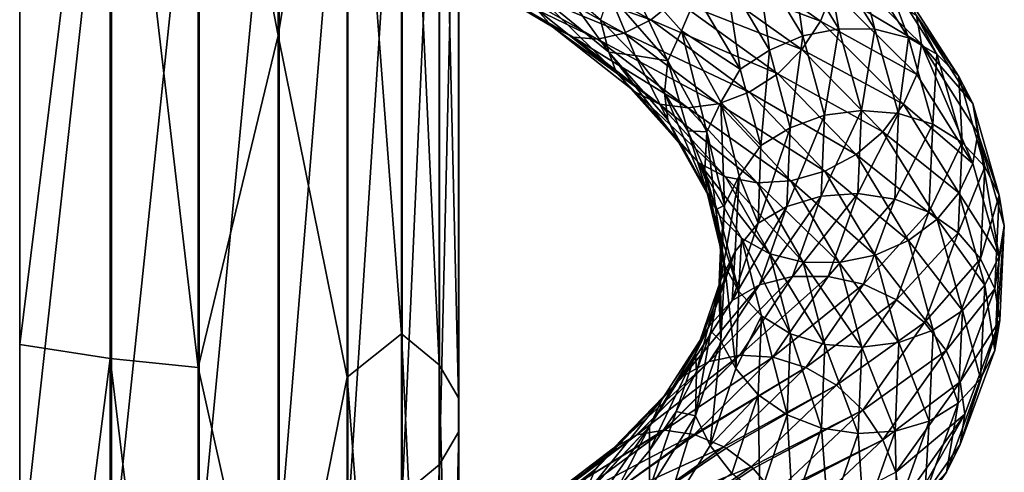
# Model space of a CAD drawing. Header units: metres. Extents: x -109 to 109, y -452 to 89.
# Tile 208 of 256: x 0 to 19, y -277 to -268. Entities that reach past the tile are written whole.
import ezdxf

# ---------------------------------------------------------------- set-up
doc = ezdxf.new("R2010")
doc.units = ezdxf.units.M
doc.layers.add('solid_K244270000C71_000_01', color=7, linetype='CONTINUOUS')

msp = doc.modelspace()

# ---------------------------------------------------------------- linework, layer by layer
at = {"layer": 'solid_K244270000C71_000_01'}
for points in [[(4.980319, -254.753662, 851.687012), (4.980319, -268.43576, 847.078918), (3.437735, -260.423126, 848.982727)], [(6.304805, -260.355286, 851.187317), (4.980319, -268.43576, 847.078918), (4.980319, -254.753662, 851.687012)], [(7.353192, -259.164825, 853.080139), (7.353192, -274.184418, 847.633423), (6.304805, -260.355286, 851.187317)], [(8.079568, -274.779114, 849.144409), (7.353192, -274.184418, 847.633423), (7.353192, -259.164825, 853.080139)], [(8.079568, -259.635193, 854.634338), (8.079568, -274.779114, 849.144409), (7.353192, -259.164825, 853.080139)], [(8.452125, -275.416199, 850.763), (8.079568, -274.779114, 849.144409), (8.079568, -259.635193, 854.634338)], [(8.452125, -260.139099, 856.299255), (8.452125, -275.416199, 850.763), (8.079568, -259.635193, 854.634338)], [(0, -274.390656, 842.960449), (0, -260.007507, 848.355286), (1.744606, -260.300812, 848.448914)], [(8.454546, -276.067688, 852.418335), (8.452125, -275.416199, 850.763), (8.452125, -260.139099, 856.299255)], [(8.454546, -260.654388, 858.001831), (8.454546, -276.067688, 852.418335), (8.452125, -260.139099, 856.299255)], [(0, -274.390656, 842.960449), (1.744606, -260.300812, 848.448914), (1.744606, -274.661438, 843.042542)], [(3.437735, -274.830933, 843.562805), (1.744606, -274.661438, 843.042542), (1.744606, -260.300812, 848.448914)], [(3.437735, -260.423126, 848.982727), (3.437735, -274.830933, 843.562805), (1.744606, -260.300812, 848.448914)], [(4.980319, -268.43576, 847.078918), (3.437735, -274.830933, 843.562805), (3.437735, -260.423126, 848.982727)], [(6.304805, -260.355286, 851.187317), (6.304805, -275.022705, 845.731018), (4.980319, -268.43576, 847.078918)], [(7.353192, -274.184418, 847.633423), (6.304805, -275.022705, 845.731018), (6.304805, -260.355286, 851.187317)], [(8.086726, -276.705109, 854.037842), (8.454546, -276.067688, 852.418335), (8.454546, -260.654388, 858.001831)], [(8.086726, -261.158569, 859.667664), (8.086726, -276.705109, 854.037842), (8.454546, -260.654388, 858.001831)], [(7.364774, -277.300568, 855.55072), (8.086726, -276.705109, 854.037842), (8.086726, -261.158569, 859.667664)], [(7.364774, -261.629517, 861.223755), (7.364774, -277.300568, 855.55072), (8.086726, -261.158569, 859.667664)], [(6.320303, -277.827911, 856.890564), (7.364774, -277.300568, 855.55072), (7.364774, -261.629517, 861.223755)], [(6.320303, -262.046631, 862.601929), (6.320303, -277.827911, 856.890564), (7.364774, -261.629517, 861.223755)], [(4.999055, -278.264099, 857.99884), (6.320303, -277.827911, 856.890564), (6.320303, -262.046631, 862.601929)], [(4.999055, -262.391663, 863.741882), (4.999055, -278.264099, 857.99884), (6.320303, -262.046631, 862.601929)], [(3.458888, -278.590027, 858.826965), (4.999055, -278.264099, 857.99884), (4.999055, -262.391663, 863.741882)], [(3.458888, -262.649445, 864.593689), (3.458888, -278.590027, 858.826965), (4.999055, -262.391663, 863.741882)], [(1.767249, -278.791412, 859.338623), (3.458888, -278.590027, 858.826965), (3.458888, -262.649445, 864.593689)], [(1.767249, -262.808716, 865.119995), (1.767249, -278.791412, 859.338623), (3.458888, -262.649445, 864.593689)], [(0, -278.859467, 859.511475), (1.767249, -278.791412, 859.338623), (1.767249, -262.808716, 865.119995)], [(0, -262.862549, 865.297791), (0, -278.859467, 859.511475), (1.767249, -262.808716, 865.119995)], [(13.34011, -266.693054, 846.458679), (15.421692, -268.15976, 848.623352), (13.029827, -267.255829, 846.560303)], [(15.65186, -267.574646, 848.688293), (15.421692, -268.15976, 848.623352), (13.34011, -266.693054, 846.458679)], [(14.846395, -266.788574, 853.287903), (15.776601, -268.305328, 855.618347), (15.498965, -266.757385, 852.989441)], [(15.498965, -266.757385, 852.989441), (16.470057, -268.31723, 855.431091), (16.104509, -266.878937, 852.654846)], [(15.776601, -268.305328, 855.618347), (16.470057, -268.31723, 855.431091), (15.498965, -266.757385, 852.989441)], [(9.876857, -266.884735, 845.521973), (12.152822, -268.132263, 847.129578), (9.461322, -267.170685, 846.032837)], [(12.626884, -267.747986, 846.786255), (12.152822, -268.132263, 847.129578), (9.876857, -266.884735, 845.521973)], [(14.194062, -266.965729, 853.530518), (13.589226, -267.281891, 853.697327), (14.440662, -268.720917, 855.809937)], [(14.194062, -266.965729, 853.530518), (15.083395, -268.441254, 855.748535), (14.846395, -266.788574, 853.287903)], [(14.194062, -266.965729, 853.530518), (14.440662, -268.720917, 855.809937), (15.083395, -268.441254, 855.748535)], [(15.083395, -268.441254, 855.748535), (15.776601, -268.305328, 855.618347), (14.846395, -266.788574, 853.287903)], [(16.104509, -266.878937, 852.654846), (17.113543, -268.480957, 855.198303), (16.619673, -267.153412, 852.304077)], [(16.470057, -268.31723, 855.431091), (17.113543, -268.480957, 855.198303), (16.104509, -266.878937, 852.654846)], [(8.34762, -267.136017, 847.756775), (10.263775, -268.271027, 849.082825), (9.944355, -267.920074, 849.539673)], [(10.655444, -268.466064, 848.567688), (10.263775, -268.271027, 849.082825), (8.34762, -267.136017, 847.756775)], [(8.659906, -267.305481, 847.184204), (10.655444, -268.466064, 848.567688), (8.34762, -267.136017, 847.756775)], [(11.354259, -267.628418, 852.017639), (12.484657, -268.924225, 853.760681), (11.592105, -267.040924, 852.090454)], [(11.592105, -267.040924, 852.090454), (12.743426, -268.34613, 853.877014), (13.033411, -267.669067, 853.693604)], [(12.484657, -268.924225, 853.760681), (12.743426, -268.34613, 853.877014), (11.592105, -267.040924, 852.090454)], [(15.732078, -266.997894, 848.857117), (17.363565, -268.607056, 851.383789), (15.65186, -267.574646, 848.688293)], [(17.272408, -268.049622, 851.644409), (17.363565, -268.607056, 851.383789), (15.732078, -266.997894, 848.857117)], [(16.619673, -267.153412, 852.304077), (17.660982, -268.794067, 854.932556), (17.016848, -267.554535, 851.959534)], [(17.113543, -268.480957, 855.198303), (17.660982, -268.794067, 854.932556), (16.619673, -267.153412, 852.304077)], [(11.13006, -268.505859, 848.053345), (10.655444, -268.466064, 848.567688), (8.659906, -267.305481, 847.184204)], [(9.045637, -267.316589, 846.599792), (11.13006, -268.505859, 848.053345), (8.659906, -267.305481, 847.184204)], [(9.461322, -267.170685, 846.032837), (11.641534, -268.389709, 847.562866), (9.045637, -267.316589, 846.599792)], [(11.641534, -268.389709, 847.562866), (11.13006, -268.505859, 848.053345), (9.045637, -267.316589, 846.599792)], [(12.152822, -268.132263, 847.129578), (11.641534, -268.389709, 847.562866), (9.461322, -267.170685, 846.032837)], [(13.029827, -267.255829, 846.560303), (15.062993, -268.706787, 848.665771), (12.626884, -267.747986, 846.786255)], [(15.421692, -268.15976, 848.623352), (15.062993, -268.706787, 848.665771), (13.029827, -267.255829, 846.560303)], [(13.033411, -267.669067, 853.693604), (13.873863, -269.085785, 855.724121), (13.589226, -267.281891, 853.697327)], [(13.873863, -269.085785, 855.724121), (14.440662, -268.720917, 855.809937), (13.589226, -267.281891, 853.697327)], [(10.415986, -267.468567, 850.891174), (9.86146, -267.543396, 850.029236), (11.345067, -268.756012, 851.556335)], [(9.86146, -267.543396, 850.029236), (9.944355, -267.920074, 849.539673), (11.494259, -269.154541, 851.096436)], [(11.345067, -268.756012, 851.556335), (9.86146, -267.543396, 850.029236), (11.494259, -269.154541, 851.096436)], [(11.186573, -268.13205, 851.738525), (10.415986, -267.468567, 850.891174), (11.345067, -268.756012, 851.556335)], [(11.354259, -267.628418, 852.017639), (11.186573, -268.13205, 851.738525), (11.855086, -268.823669, 852.648193)], [(11.354259, -267.628418, 852.017639), (11.855086, -268.823669, 852.648193), (12.484657, -268.924225, 853.760681)], [(12.743426, -268.34613, 853.877014), (13.873863, -269.085785, 855.724121), (13.033411, -267.669067, 853.693604)], [(15.65186, -267.574646, 848.688293), (17.274166, -269.185333, 851.194214), (15.421692, -268.15976, 848.623352)], [(17.363565, -268.607056, 851.383789), (17.274166, -269.185333, 851.194214), (15.65186, -267.574646, 848.688293)], [(17.016848, -267.554535, 851.959534), (18.083044, -269.228027, 854.651672), (17.272408, -268.049622, 851.644409)], [(17.660982, -268.794067, 854.932556), (18.083044, -269.228027, 854.651672), (17.016848, -267.554535, 851.959534)], [(10.263775, -268.271027, 849.082825), (11.494259, -269.154541, 851.096436), (9.944355, -267.920074, 849.539673)], [(12.626884, -267.747986, 846.786255), (14.597174, -269.175293, 848.816833), (12.152822, -268.132263, 847.129578)], [(15.062993, -268.706787, 848.665771), (14.597174, -269.175293, 848.816833), (12.626884, -267.747986, 846.786255)], [(17.272408, -268.049622, 851.644409), (18.354614, -269.748077, 854.375183), (17.363565, -268.607056, 851.383789)], [(18.083044, -269.228027, 854.651672), (18.354614, -269.748077, 854.375183), (17.272408, -268.049622, 851.644409)], [(10.263775, -268.271027, 849.082825), (11.859839, -269.530701, 850.692139), (11.494259, -269.154541, 851.096436)], [(12.318113, -269.757172, 850.246338), (11.859839, -269.530701, 850.692139), (10.263775, -268.271027, 849.082825)], [(10.655444, -268.466064, 848.567688), (12.318113, -269.757172, 850.246338), (10.263775, -268.271027, 849.082825)], [(11.855086, -268.823669, 852.648193), (11.186573, -268.13205, 851.738525), (11.345067, -268.756012, 851.556335)], [(12.152822, -268.132263, 847.129578), (14.049141, -269.529175, 849.073853), (11.641534, -268.389709, 847.562866)], [(14.597174, -269.175293, 848.816833), (14.049141, -269.529175, 849.073853), (12.152822, -268.132263, 847.129578)], [(15.421692, -268.15976, 848.623352), (17.020142, -269.762299, 851.084412), (15.062993, -268.706787, 848.665771)], [(17.274166, -269.185333, 851.194214), (17.020142, -269.762299, 851.084412), (15.421692, -268.15976, 848.623352)], [(4.980319, -268.43576, 847.078918), (4.980319, -281.735382, 841.461487), (3.437735, -274.830933, 843.562805)], [(6.304805, -275.022705, 845.731018), (4.980319, -281.735382, 841.461487), (4.980319, -268.43576, 847.078918)], [(12.866788, -269.831879, 849.815125), (12.318113, -269.757172, 850.246338), (10.655444, -268.466064, 848.567688)], [(11.13006, -268.505859, 848.053345), (12.866788, -269.831879, 849.815125), (10.655444, -268.466064, 848.567688)], [(11.641534, -268.389709, 847.562866), (13.458072, -269.751953, 849.415344), (11.13006, -268.505859, 848.053345)], [(14.049141, -269.529175, 849.073853), (13.458072, -269.751953, 849.415344), (11.641534, -268.389709, 847.562866)], [(12.484657, -268.924225, 853.760681), (13.232615, -270.291595, 855.650818), (12.743426, -268.34613, 853.877014)], [(12.743426, -268.34613, 853.877014), (13.504851, -269.723785, 855.813599), (13.873863, -269.085785, 855.724121)], [(13.232615, -270.291595, 855.650818), (13.504851, -269.723785, 855.813599), (12.743426, -268.34613, 853.877014)], [(15.083395, -268.441254, 855.748535), (14.440662, -268.720917, 855.809937), (14.840109, -270.213654, 858.019226)], [(15.083395, -268.441254, 855.748535), (14.840109, -270.213654, 858.019226), (15.50062, -269.972778, 858.067688)], [(15.083395, -268.441254, 855.748535), (15.50062, -269.972778, 858.067688), (15.776601, -268.305328, 855.618347)], [(15.50062, -269.972778, 858.067688), (16.213001, -269.880615, 858.054626), (15.776601, -268.305328, 855.618347)], [(15.776601, -268.305328, 855.618347), (16.213001, -269.880615, 858.054626), (16.470057, -268.31723, 855.431091)], [(16.213001, -269.880615, 858.054626), (16.925638, -269.938263, 857.983276), (16.470057, -268.31723, 855.431091)], [(16.470057, -268.31723, 855.431091), (16.925638, -269.938263, 857.983276), (17.113543, -268.480957, 855.198303)], [(16.925638, -269.938263, 857.983276), (17.586924, -270.146759, 857.856689), (17.113543, -268.480957, 855.198303)], [(17.113543, -268.480957, 855.198303), (17.586924, -270.146759, 857.856689), (17.660982, -268.794067, 854.932556)], [(13.458072, -269.751953, 849.415344), (12.866788, -269.831879, 849.815125), (11.13006, -268.505859, 848.053345)], [(17.363565, -268.607056, 851.383789), (18.356483, -270.901184, 853.914429), (17.274166, -269.185333, 851.194214)], [(17.363565, -268.607056, 851.383789), (18.451555, -270.321289, 854.126282), (18.356483, -270.901184, 853.914429)], [(18.354614, -269.748077, 854.375183), (18.451555, -270.321289, 854.126282), (17.363565, -268.607056, 851.383789)], [(11.345067, -268.756012, 851.556335), (11.494259, -269.154541, 851.096436), (12.68428, -270.48999, 852.873352)], [(12.479752, -270.063873, 853.292053), (11.345067, -268.756012, 851.556335), (12.68428, -270.48999, 852.873352)], [(11.855086, -268.823669, 852.648193), (11.345067, -268.756012, 851.556335), (12.479752, -270.063873, 853.292053)], [(12.416091, -269.539825, 853.610413), (11.855086, -268.823669, 852.648193), (12.479752, -270.063873, 853.292053)], [(12.484657, -268.924225, 853.760681), (11.855086, -268.823669, 852.648193), (12.416091, -269.539825, 853.610413)], [(13.873863, -269.085785, 855.724121), (14.27417, -270.555939, 857.851135), (14.440662, -268.720917, 855.809937)], [(14.27417, -270.555939, 857.851135), (14.840109, -270.213654, 858.019226), (14.440662, -268.720917, 855.809937)], [(15.062993, -268.706787, 848.665771), (16.624264, -270.291199, 851.060242), (14.597174, -269.175293, 848.816833)], [(17.020142, -269.762299, 851.084412), (16.624264, -270.291199, 851.060242), (15.062993, -268.706787, 848.665771)], [(17.586924, -270.146759, 857.856689), (18.149508, -270.500732, 857.679504), (17.660982, -268.794067, 854.932556)], [(17.660982, -268.794067, 854.932556), (18.149508, -270.500732, 857.679504), (18.083044, -269.228027, 854.651672)], [(12.484657, -268.924225, 853.760681), (12.416091, -269.539825, 853.610413), (12.864402, -270.276855, 854.615173)], [(12.484657, -268.924225, 853.760681), (12.864402, -270.276855, 854.615173), (13.232615, -270.291595, 855.650818)], [(11.859839, -269.530701, 850.692139), (12.68428, -270.48999, 852.873352), (11.494259, -269.154541, 851.096436)], [(13.504851, -269.723785, 855.813599), (14.27417, -270.555939, 857.851135), (13.873863, -269.085785, 855.724121)], [(14.597174, -269.175293, 848.816833), (16.110163, -270.732452, 851.127258), (14.049141, -269.529175, 849.073853)], [(16.624264, -270.291199, 851.060242), (16.110163, -270.732452, 851.127258), (14.597174, -269.175293, 848.816833)], [(17.274166, -269.185333, 851.194214), (18.356483, -270.901184, 853.914429), (17.020142, -269.762299, 851.084412)], [(18.083044, -269.228027, 854.651672), (18.583242, -270.969452, 857.464966), (18.354614, -269.748077, 854.375183)], [(18.149508, -270.500732, 857.679504), (18.583242, -270.969452, 857.464966), (18.083044, -269.228027, 854.651672)], [(11.859839, -269.530701, 850.692139), (13.084999, -270.894928, 852.527832), (12.68428, -270.48999, 852.873352)], [(13.594878, -271.157715, 852.160828), (13.084999, -270.894928, 852.527832), (11.859839, -269.530701, 850.692139)], [(12.318113, -269.757172, 850.246338), (13.594878, -271.157715, 852.160828), (11.859839, -269.530701, 850.692139)], [(12.416091, -269.539825, 853.610413), (12.479752, -270.063873, 853.292053), (13.231264, -271.44455, 855.175171)], [(12.864402, -270.276855, 854.615173), (12.416091, -269.539825, 853.610413), (13.231264, -271.44455, 855.175171)], [(14.049141, -269.529175, 849.073853), (15.505326, -271.051361, 851.287231), (13.458072, -269.751953, 849.415344)], [(16.110163, -270.732452, 851.127258), (15.505326, -271.051361, 851.287231), (14.049141, -269.529175, 849.073853)], [(14.200423, -271.272583, 851.823181), (13.594878, -271.157715, 852.160828), (12.318113, -269.757172, 850.246338)], [(12.866788, -269.831879, 849.815125), (14.200423, -271.272583, 851.823181), (12.318113, -269.757172, 850.246338)], [(13.458072, -269.751953, 849.415344), (14.852992, -271.234253, 851.525513), (12.866788, -269.831879, 849.815125)], [(13.232615, -270.291595, 855.650818), (13.574932, -271.70636, 857.623535), (13.504851, -269.723785, 855.813599)], [(15.505326, -271.051361, 851.287231), (14.852992, -271.234253, 851.525513), (13.458072, -269.751953, 849.415344)], [(13.504851, -269.723785, 855.813599), (13.852799, -271.149384, 857.83429), (14.27417, -270.555939, 857.851135)], [(13.574932, -271.70636, 857.623535), (13.852799, -271.149384, 857.83429), (13.504851, -269.723785, 855.813599)], [(17.020142, -269.762299, 851.084412), (18.086542, -271.469116, 853.756226), (16.624264, -270.291199, 851.060242)], [(18.356483, -270.901184, 853.914429), (18.086542, -271.469116, 853.756226), (17.020142, -269.762299, 851.084412)], [(18.354614, -269.748077, 854.375183), (18.862326, -271.515869, 857.22876), (18.451555, -270.321289, 854.126282)], [(18.583242, -270.969452, 857.464966), (18.862326, -271.515869, 857.22876), (18.354614, -269.748077, 854.375183)], [(14.852992, -271.234253, 851.525513), (14.200423, -271.272583, 851.823181), (12.866788, -269.831879, 849.815125)], [(15.50062, -269.972778, 858.067688), (14.840109, -270.213654, 858.019226), (14.775182, -271.731018, 860.248718)], [(15.50062, -269.972778, 858.067688), (14.775182, -271.731018, 860.248718), (15.432804, -271.53009, 860.40802)], [(15.432804, -271.53009, 860.40802), (16.142067, -271.482849, 860.513184), (16.213001, -269.880615, 858.054626)], [(15.50062, -269.972778, 858.067688), (15.432804, -271.53009, 860.40802), (16.213001, -269.880615, 858.054626)], [(16.213001, -269.880615, 858.054626), (16.142067, -271.482849, 860.513184), (16.925638, -269.938263, 857.983276)], [(16.142067, -271.482849, 860.513184), (16.851587, -271.587463, 860.558777), (16.925638, -269.938263, 857.983276)], [(16.925638, -269.938263, 857.983276), (16.851587, -271.587463, 860.558777), (17.586924, -270.146759, 857.856689)], [(12.479752, -270.063873, 853.292053), (12.68428, -270.48999, 852.873352), (13.478019, -271.902863, 854.806702)], [(13.231264, -271.44455, 855.175171), (12.479752, -270.063873, 853.292053), (13.478019, -271.902863, 854.806702)], [(16.851587, -271.587463, 860.558777), (17.509979, -271.841888, 860.539246), (17.586924, -270.146759, 857.856689)], [(17.586924, -270.146759, 857.856689), (17.509979, -271.841888, 860.539246), (18.149508, -270.500732, 857.679504)], [(13.195374, -271.031128, 855.652588), (12.864402, -270.276855, 854.615173), (13.231264, -271.44455, 855.175171)], [(13.232615, -270.291595, 855.650818), (12.864402, -270.276855, 854.615173), (13.195374, -271.031128, 855.652588)], [(13.232615, -270.291595, 855.650818), (13.195374, -271.031128, 855.652588), (13.40667, -271.798401, 856.711914)], [(13.232615, -270.291595, 855.650818), (13.40667, -271.798401, 856.711914), (13.574932, -271.70636, 857.623535)], [(14.22189, -272.050934, 859.999695), (14.775182, -271.731018, 860.248718), (14.840109, -270.213654, 858.019226)], [(14.27417, -270.555939, 857.851135), (14.22189, -272.050934, 859.999695), (14.840109, -270.213654, 858.019226)], [(16.624264, -270.291199, 851.060242), (17.665861, -271.977966, 853.660339), (16.110163, -270.732452, 851.127258)], [(18.086542, -271.469116, 853.756226), (17.665861, -271.977966, 853.660339), (16.624264, -270.291199, 851.060242)], [(18.451555, -270.321289, 854.126282), (18.864246, -272.687195, 856.756958), (18.356483, -270.901184, 853.914429)], [(18.451555, -270.321289, 854.126282), (18.961428, -272.106445, 856.993225), (18.864246, -272.687195, 856.756958)], [(18.862326, -271.515869, 857.22876), (18.961428, -272.106445, 856.993225), (18.451555, -270.321289, 854.126282)], [(13.084999, -270.894928, 852.527832), (13.478019, -271.902863, 854.806702), (12.68428, -270.48999, 852.873352)], [(13.852799, -271.149384, 857.83429), (14.22189, -272.050934, 859.999695), (14.27417, -270.555939, 857.851135)], [(17.509979, -271.841888, 860.539246), (18.070101, -272.237793, 860.451416), (18.149508, -270.500732, 857.679504)], [(18.149508, -270.500732, 857.679504), (18.070101, -272.237793, 860.451416), (18.583242, -270.969452, 857.464966)], [(16.110163, -270.732452, 851.127258), (17.119549, -272.389191, 853.636719), (15.505326, -271.051361, 851.287231)], [(17.665861, -271.977966, 853.660339), (17.119549, -272.389191, 853.636719), (16.110163, -270.732452, 851.127258)], [(13.084999, -270.894928, 852.527832), (13.901812, -272.339233, 854.524292), (13.478019, -271.902863, 854.806702)], [(14.44667, -272.642212, 854.243042), (13.901812, -272.339233, 854.524292), (13.084999, -270.894928, 852.527832)], [(13.594878, -271.157715, 852.160828), (14.44667, -272.642212, 854.243042), (13.084999, -270.894928, 852.527832)], [(18.356483, -270.901184, 853.914429), (18.864246, -272.687195, 856.756958), (18.086542, -271.469116, 853.756226)], [(13.195374, -271.031128, 855.652588), (13.231264, -271.44455, 855.175171), (13.576212, -272.873444, 857.141235)], [(13.40667, -271.798401, 856.711914), (13.195374, -271.031128, 855.652588), (13.576212, -272.873444, 857.141235)], [(15.505326, -271.051361, 851.287231), (16.476816, -272.669586, 853.691956), (14.852992, -271.234253, 851.525513)], [(17.119549, -272.389191, 853.636719), (16.476816, -272.669586, 853.691956), (15.505326, -271.051361, 851.287231)], [(18.070101, -272.237793, 860.451416), (18.50194, -272.742065, 860.303833), (18.583242, -270.969452, 857.464966)], [(18.583242, -270.969452, 857.464966), (18.50194, -272.742065, 860.303833), (18.862326, -271.515869, 857.22876)], [(13.501012, -273.142181, 859.611267), (13.776502, -272.596375, 859.870239), (13.852799, -271.149384, 857.83429)], [(13.574932, -271.70636, 857.623535), (13.501012, -273.142181, 859.611267), (13.852799, -271.149384, 857.83429)], [(15.090155, -272.801178, 854.006409), (14.44667, -272.642212, 854.243042), (13.594878, -271.157715, 852.160828)], [(14.200423, -271.272583, 851.823181), (15.090155, -272.801178, 854.006409), (13.594878, -271.157715, 852.160828)], [(13.852799, -271.149384, 857.83429), (13.776502, -272.596375, 859.870239), (14.22189, -272.050934, 859.999695)], [(14.852992, -271.234253, 851.525513), (15.783611, -272.808594, 853.818909), (14.200423, -271.272583, 851.823181)], [(15.783611, -272.808594, 853.818909), (15.090155, -272.801178, 854.006409), (14.200423, -271.272583, 851.823181)], [(16.476816, -272.669586, 853.691956), (15.783611, -272.808594, 853.818909), (14.852992, -271.234253, 851.525513)], [(13.231264, -271.44455, 855.175171), (13.478019, -271.902863, 854.806702), (13.850145, -273.367249, 856.829102)], [(13.576212, -272.873444, 857.141235), (13.231264, -271.44455, 855.175171), (13.850145, -273.367249, 856.829102)], [(14.882448, -273.081879, 862.689819), (15.566419, -273.079437, 862.910522), (16.142067, -271.482849, 860.513184)], [(15.432804, -271.53009, 860.40802), (14.882448, -273.081879, 862.689819), (16.142067, -271.482849, 860.513184)], [(16.142067, -271.482849, 860.513184), (15.566419, -273.079437, 862.910522), (16.851587, -271.587463, 860.558777)], [(18.086542, -271.469116, 853.756226), (18.586838, -273.245361, 856.548401), (17.665861, -271.977966, 853.660339)], [(18.864246, -272.687195, 856.756958), (18.586838, -273.245361, 856.548401), (18.086542, -271.469116, 853.756226)], [(18.50194, -272.742065, 860.303833), (18.779802, -273.315369, 860.108154), (18.862326, -271.515869, 857.22876)], [(18.862326, -271.515869, 857.22876), (18.779802, -273.315369, 860.108154), (18.961428, -272.106445, 856.993225)], [(13.574932, -271.70636, 857.623535), (13.40667, -271.798401, 856.711914), (13.496634, -272.574493, 857.782288)], [(13.574932, -271.70636, 857.623535), (13.496634, -272.574493, 857.782288), (13.463784, -273.355164, 858.853027)], [(13.574932, -271.70636, 857.623535), (13.463784, -273.355164, 858.853027), (13.501012, -273.142181, 859.611267)], [(15.432804, -271.53009, 860.40802), (14.775182, -271.731018, 860.248718), (14.248279, -273.243042, 862.422119)], [(15.432804, -271.53009, 860.40802), (14.248279, -273.243042, 862.422119), (14.882448, -273.081879, 862.689819)], [(15.566419, -273.079437, 862.910522), (16.250637, -273.230743, 863.070496), (16.851587, -271.587463, 860.558777)], [(16.851587, -271.587463, 860.558777), (16.250637, -273.230743, 863.070496), (17.509979, -271.841888, 860.539246)], [(13.496634, -272.574493, 857.782288), (13.40667, -271.798401, 856.711914), (13.576212, -272.873444, 857.141235)], [(13.901812, -272.339233, 854.524292), (13.850145, -273.367249, 856.829102), (13.478019, -271.902863, 854.806702)], [(13.71892, -273.541168, 862.094971), (14.248279, -273.243042, 862.422119), (14.775182, -271.731018, 860.248718)], [(14.22189, -272.050934, 859.999695), (13.71892, -273.541168, 862.094971), (14.775182, -271.731018, 860.248718)], [(16.250637, -273.230743, 863.070496), (16.88555, -273.530792, 863.15564), (17.509979, -271.841888, 860.539246)], [(17.509979, -271.841888, 860.539246), (16.88555, -273.530792, 863.15564), (18.070101, -272.237793, 860.451416)], [(13.776502, -272.596375, 859.870239), (13.71892, -273.541168, 862.094971), (14.22189, -272.050934, 859.999695)], [(17.665861, -271.977966, 853.660339), (18.15452, -273.732849, 856.377808), (17.119549, -272.389191, 853.636719)], [(18.586838, -273.245361, 856.548401), (18.15452, -273.732849, 856.377808), (17.665861, -271.977966, 853.660339)], [(16.88555, -273.530792, 863.15564), (17.425697, -273.968292, 863.15509), (18.070101, -272.237793, 860.451416)], [(18.070101, -272.237793, 860.451416), (17.425697, -273.968292, 863.15509), (18.50194, -272.742065, 860.303833)], [(18.779802, -273.315369, 860.108154), (18.877071, -273.922119, 859.883606), (18.961428, -272.106445, 856.993225)], [(18.961428, -272.106445, 856.993225), (18.781713, -274.505096, 859.625244), (18.864246, -272.687195, 856.756958)], [(18.961428, -272.106445, 856.993225), (18.877071, -273.922119, 859.883606), (18.781713, -274.505096, 859.625244)], [(13.901812, -272.339233, 854.524292), (14.284252, -273.836823, 856.612183), (13.850145, -273.367249, 856.829102)], [(14.846281, -274.182495, 856.420715), (14.284252, -273.836823, 856.612183), (13.901812, -272.339233, 854.524292)], [(14.44667, -272.642212, 854.243042), (14.846281, -274.182495, 856.420715), (13.901812, -272.339233, 854.524292)], [(17.119549, -272.389191, 853.636719), (17.593096, -274.112122, 856.259644), (16.476816, -272.669586, 853.691956)], [(18.15452, -273.732849, 856.377808), (17.593096, -274.112122, 856.259644), (17.119549, -272.389191, 853.636719)], [(13.013614, -274.57193, 861.546509), (13.278808, -274.037292, 861.8526), (13.776502, -272.596375, 859.870239)], [(13.501012, -273.142181, 859.611267), (13.013614, -274.57193, 861.546509), (13.776502, -272.596375, 859.870239)], [(13.776502, -272.596375, 859.870239), (13.278808, -274.037292, 861.8526), (13.71892, -273.541168, 862.094971)], [(13.463784, -273.355164, 858.853027), (13.496634, -272.574493, 857.782288), (13.503917, -274.323669, 859.122498)], [(13.496634, -272.574493, 857.782288), (13.576212, -272.873444, 857.141235), (13.503917, -274.323669, 859.122498)], [(15.507566, -274.388214, 856.289368), (14.846281, -274.182495, 856.420715), (14.44667, -272.642212, 854.243042)], [(15.090155, -272.801178, 854.006409), (15.507566, -274.388214, 856.289368), (14.44667, -272.642212, 854.243042)], [(16.220205, -274.444122, 856.216614), (15.507566, -274.388214, 856.289368), (15.090155, -272.801178, 854.006409)], [(15.783611, -272.808594, 853.818909), (16.220205, -274.444122, 856.216614), (15.090155, -272.801178, 854.006409)], [(16.476816, -272.669586, 853.691956), (16.932585, -274.351654, 856.205811), (15.783611, -272.808594, 853.818909)], [(16.932585, -274.351654, 856.205811), (16.220205, -274.444122, 856.216614), (15.783611, -272.808594, 853.818909)], [(17.593096, -274.112122, 856.259644), (16.932585, -274.351654, 856.205811), (16.476816, -272.669586, 853.691956)], [(17.425697, -273.968292, 863.15509), (17.842134, -274.507813, 863.072815), (18.50194, -272.742065, 860.303833)], [(18.50194, -272.742065, 860.303833), (17.842134, -274.507813, 863.072815), (18.779802, -273.315369, 860.108154)], [(18.864246, -272.687195, 856.756958), (18.781713, -274.505096, 859.625244), (18.586838, -273.245361, 856.548401)], [(13.503917, -274.323669, 859.122498), (13.576212, -272.873444, 857.141235), (13.789125, -274.854889, 858.869751)], [(13.576212, -272.873444, 857.141235), (13.850145, -273.367249, 856.829102), (13.789125, -274.854889, 858.869751)], [(13.501012, -273.142181, 859.611267), (13.033362, -274.912598, 860.952576), (13.013614, -274.57193, 861.546509)], [(13.501012, -273.142181, 859.611267), (13.308688, -274.136017, 859.913391), (13.033362, -274.912598, 860.952576)], [(14.882448, -273.081879, 862.689819), (14.248279, -273.243042, 862.422119), (13.275121, -274.719086, 864.464172)], [(14.882448, -273.081879, 862.689819), (13.275121, -274.719086, 864.464172), (13.865977, -274.596283, 864.834473)], [(13.501012, -273.142181, 859.611267), (13.463784, -273.355164, 858.853027), (13.308688, -274.136017, 859.913391)], [(13.865977, -274.596283, 864.834473), (14.503232, -274.636963, 865.164551), (15.566419, -273.079437, 862.910522)], [(14.882448, -273.081879, 862.689819), (13.865977, -274.596283, 864.834473), (15.566419, -273.079437, 862.910522)], [(15.566419, -273.079437, 862.910522), (14.503232, -274.636963, 865.164551), (16.250637, -273.230743, 863.070496)], [(14.503232, -274.636963, 865.164551), (15.140718, -274.833252, 865.432678), (16.250637, -273.230743, 863.070496)], [(16.250637, -273.230743, 863.070496), (15.140718, -274.833252, 865.432678), (16.88555, -273.530792, 863.15564)], [(12.780546, -274.996429, 864.063232), (13.275121, -274.719086, 864.464172), (14.248279, -273.243042, 862.422119)], [(13.71892, -273.541168, 862.094971), (12.780546, -274.996429, 864.063232), (14.248279, -273.243042, 862.422119)], [(13.308688, -274.136017, 859.913391), (13.463784, -273.355164, 858.853027), (13.503917, -274.323669, 859.122498)], [(14.284252, -273.836823, 856.612183), (13.789125, -274.854889, 858.869751), (13.850145, -273.367249, 856.829102)], [(17.842134, -274.507813, 863.072815), (18.110088, -275.107727, 862.916748), (18.779802, -273.315369, 860.108154)], [(18.779802, -273.315369, 860.108154), (18.110088, -275.107727, 862.916748), (18.877071, -273.922119, 859.883606)], [(18.586838, -273.245361, 856.548401), (18.50552, -275.053131, 859.365723), (18.15452, -273.732849, 856.377808)], [(18.781713, -274.505096, 859.625244), (18.50552, -275.053131, 859.365723), (18.586838, -273.245361, 856.548401)], [(13.278808, -274.037292, 861.8526), (12.780546, -274.996429, 864.063232), (13.71892, -273.541168, 862.094971)], [(15.140718, -274.833252, 865.432678), (15.732266, -275.177155, 865.616699), (16.88555, -273.530792, 863.15564)], [(16.88555, -273.530792, 863.15564), (15.732266, -275.177155, 865.616699), (17.425697, -273.968292, 863.15509)], [(18.15452, -273.732849, 856.377808), (18.075092, -275.518524, 859.11969), (17.593096, -274.112122, 856.259644)], [(18.50552, -275.053131, 859.365723), (18.075092, -275.518524, 859.11969), (18.15452, -273.732849, 856.377808)], [(14.284252, -273.836823, 856.612183), (14.220468, -275.358368, 858.71875), (13.789125, -274.854889, 858.869751)], [(14.781328, -275.747864, 858.618103), (14.220468, -275.358368, 858.71875), (14.284252, -273.836823, 856.612183)], [(14.846281, -274.182495, 856.420715), (14.781328, -275.747864, 858.618103), (14.284252, -273.836823, 856.612183)], [(15.732266, -275.177155, 865.616699), (16.235521, -275.654602, 865.698669), (17.425697, -273.968292, 863.15509)], [(17.425697, -273.968292, 863.15509), (16.235521, -275.654602, 865.698669), (17.842134, -274.507813, 863.072815)], [(18.110088, -275.107727, 862.916748), (18.202383, -275.72998, 862.702209), (18.877071, -273.922119, 859.883606)], [(18.877071, -273.922119, 859.883606), (18.111933, -276.315369, 862.422668), (18.781713, -274.505096, 859.625244)], [(18.877071, -273.922119, 859.883606), (18.202383, -275.72998, 862.702209), (18.111933, -276.315369, 862.422668)], [(12.126877, -275.967896, 863.362915), (12.37413, -275.444122, 863.713684), (13.278808, -274.037292, 861.8526)], [(13.013614, -274.57193, 861.546509), (12.126877, -275.967896, 863.362915), (13.278808, -274.037292, 861.8526)], [(13.278808, -274.037292, 861.8526), (12.37413, -275.444122, 863.713684), (12.780546, -274.996429, 864.063232)], [(13.308688, -274.136017, 859.913391), (13.503917, -274.323669, 859.122498), (13.017077, -275.767548, 861.051453)], [(13.033362, -274.912598, 860.952576), (13.308688, -274.136017, 859.913391), (13.017077, -275.767548, 861.051453)], [(17.593096, -274.112122, 856.259644), (17.516125, -275.86496, 858.906189), (16.932585, -274.351654, 856.205811)], [(18.075092, -275.518524, 859.11969), (17.516125, -275.86496, 858.906189), (17.593096, -274.112122, 856.259644)], [(7.353192, -274.184418, 847.633423), (7.353192, -288.709747, 840.979858), (6.304805, -275.022705, 845.731018)], [(8.079568, -289.424896, 842.437744), (7.353192, -288.709747, 840.979858), (7.353192, -274.184418, 847.633423)], [(8.079568, -274.779114, 849.144409), (8.079568, -289.424896, 842.437744), (7.353192, -274.184418, 847.633423)], [(13.017077, -275.767548, 861.051453), (13.503917, -274.323669, 859.122498), (13.297212, -276.336548, 860.858032)], [(13.503917, -274.323669, 859.122498), (13.789125, -274.854889, 858.869751), (13.297212, -276.336548, 860.858032)], [(15.439719, -276.001495, 858.592896), (14.781328, -275.747864, 858.618103), (14.846281, -274.182495, 856.420715)], [(15.507566, -274.388214, 856.289368), (15.439719, -276.001495, 858.592896), (14.846281, -274.182495, 856.420715)], [(16.932585, -274.351654, 856.205811), (16.858503, -276.0625, 858.742249), (16.220205, -274.444122, 856.216614)], [(17.516125, -275.86496, 858.906189), (16.858503, -276.0625, 858.742249), (16.932585, -274.351654, 856.205811)], [(0, -288.295135, 836.430054), (0, -274.390656, 842.960449), (1.744606, -274.661438, 843.042542)], [(16.14924, -276.107178, 858.635986), (15.439719, -276.001495, 858.592896), (15.507566, -274.388214, 856.289368)], [(16.220205, -274.444122, 856.216614), (16.14924, -276.107178, 858.635986), (15.507566, -274.388214, 856.289368)], [(16.858503, -276.0625, 858.742249), (16.14924, -276.107178, 858.635986), (16.220205, -274.444122, 856.216614)], [(16.235521, -275.654602, 865.698669), (16.623516, -276.227936, 865.67804), (17.842134, -274.507813, 863.072815)], [(17.842134, -274.507813, 863.072815), (16.623516, -276.227936, 865.67804), (18.110088, -275.107727, 862.916748)], [(18.781713, -274.505096, 859.625244), (18.111933, -276.315369, 862.422668), (18.50552, -275.053131, 859.365723)], [(0, -288.295135, 836.430054), (1.744606, -274.661438, 843.042542), (1.744606, -288.54364, 836.504761)], [(3.437735, -288.75882, 837.007446), (1.744606, -288.54364, 836.504761), (1.744606, -274.661438, 843.042542)], [(3.437735, -274.830933, 843.562805), (3.437735, -288.75882, 837.007446), (1.744606, -274.661438, 843.042542)], [(11.437614, -276.387482, 865.83606), (11.87245, -276.134918, 866.291077), (13.275121, -274.719086, 864.464172)], [(12.780546, -274.996429, 864.063232), (11.437614, -276.387482, 865.83606), (13.275121, -274.719086, 864.464172)], [(11.87245, -276.134918, 866.291077), (11.886912, -276.12973, 866.304871), (13.275121, -274.719086, 864.464172)], [(13.865977, -274.596283, 864.834473), (13.275121, -274.719086, 864.464172), (11.886912, -276.12973, 866.304871)], [(12.40147, -276.042664, 866.75708), (13.865977, -274.596283, 864.834473), (11.886912, -276.12973, 866.304871)], [(13.013614, -274.57193, 861.546509), (12.131455, -276.435303, 862.925659), (12.126877, -275.967896, 863.362915)], [(13.013614, -274.57193, 861.546509), (12.639854, -275.680481, 861.960083), (12.131455, -276.435303, 862.925659)], [(12.40147, -276.042664, 866.75708), (12.415854, -276.042572, 866.768738), (13.865977, -274.596283, 864.834473)], [(13.865977, -274.596283, 864.834473), (12.415854, -276.042572, 866.768738), (14.503232, -274.636963, 865.164551)], [(12.415854, -276.042572, 866.768738), (12.986639, -276.123291, 867.19873), (14.503232, -274.636963, 865.164551)], [(13.013614, -274.57193, 861.546509), (13.033362, -274.912598, 860.952576), (12.639854, -275.680481, 861.960083)], [(14.503232, -274.636963, 865.164551), (12.986639, -276.123291, 867.19873), (15.140718, -274.833252, 865.432678)], [(4.980319, -281.735382, 841.461487), (3.437735, -288.75882, 837.007446), (3.437735, -274.830933, 843.562805)], [(8.452125, -290.190948, 843.999451), (8.079568, -289.424896, 842.437744), (8.079568, -274.779114, 849.144409)], [(8.452125, -275.416199, 850.763), (8.452125, -290.190948, 843.999451), (8.079568, -274.779114, 849.144409)], [(12.639854, -275.680481, 861.960083), (13.033362, -274.912598, 860.952576), (13.017077, -275.767548, 861.051453)], [(12.986639, -276.123291, 867.19873), (13.005857, -276.128754, 867.212097), (15.140718, -274.833252, 865.432678)], [(13.005857, -276.128754, 867.212097), (13.559071, -276.362213, 867.566345), (15.140718, -274.833252, 865.432678)], [(14.220468, -275.358368, 858.71875), (13.297212, -276.336548, 860.858032), (13.789125, -274.854889, 858.869751)], [(15.140718, -274.833252, 865.432678), (13.559071, -276.362213, 867.566345), (15.732266, -275.177155, 865.616699)], [(6.304805, -275.022705, 845.731018), (6.304805, -289.20343, 839.112061), (4.980319, -281.735382, 841.461487)], [(7.353192, -288.709747, 840.979858), (6.304805, -289.20343, 839.112061), (6.304805, -275.022705, 845.731018)], [(11.091171, -276.789978, 865.390625), (11.42736, -276.396118, 865.824219), (12.780546, -274.996429, 864.063232)], [(12.37413, -275.444122, 863.713684), (11.091171, -276.789978, 865.390625), (12.780546, -274.996429, 864.063232)], [(11.42736, -276.396118, 865.824219), (11.437614, -276.387482, 865.83606), (12.780546, -274.996429, 864.063232)], [(16.623516, -276.227936, 865.67804), (16.873169, -276.853241, 865.559204), (18.110088, -275.107727, 862.916748)], [(18.110088, -275.107727, 862.916748), (16.873169, -276.853241, 865.559204), (18.202383, -275.72998, 862.702209)], [(18.50552, -275.053131, 859.365723), (17.845587, -276.853149, 862.113281), (18.075092, -275.518524, 859.11969)], [(18.111933, -276.315369, 862.422668), (17.845587, -276.853149, 862.113281), (18.50552, -275.053131, 859.365723)], [(13.559071, -276.362213, 867.566345), (13.604983, -276.388641, 867.592957), (15.732266, -275.177155, 865.616699)], [(13.604983, -276.388641, 867.592957), (14.088028, -276.746643, 867.840027), (15.732266, -275.177155, 865.616699)], [(15.732266, -275.177155, 865.616699), (14.088028, -276.746643, 867.840027), (16.235521, -275.654602, 865.698669)], [(8.454546, -290.974365, 845.596558), (8.452125, -290.190948, 843.999451), (8.452125, -275.416199, 850.763)], [(8.454546, -276.067688, 852.418335), (8.454546, -290.974365, 845.596558), (8.452125, -275.416199, 850.763)], [(10.868741, -277.304291, 864.998413), (11.077384, -276.812531, 865.370178), (12.37413, -275.444122, 863.713684)], [(12.126877, -275.967896, 863.362915), (10.868741, -277.304291, 864.998413), (12.37413, -275.444122, 863.713684)], [(11.077384, -276.812531, 865.370178), (11.091171, -276.789978, 865.390625), (12.37413, -275.444122, 863.713684)], [(14.220468, -275.358368, 858.71875), (13.712816, -276.873566, 860.77124), (13.297212, -276.336548, 860.858032)], [(14.254205, -277.306671, 860.75946), (13.712816, -276.873566, 860.77124), (14.220468, -275.358368, 858.71875)], [(14.781328, -275.747864, 858.618103), (14.254205, -277.306671, 860.75946), (14.220468, -275.358368, 858.71875)], [(12.639854, -275.680481, 861.960083), (13.017077, -275.767548, 861.051453), (12.12986, -277.17688, 862.861633)], [(12.131455, -276.435303, 862.925659), (12.639854, -275.680481, 861.960083), (12.12986, -277.17688, 862.861633)], [(14.088028, -276.746643, 867.840027), (14.124507, -276.78067, 867.855835), (16.235521, -275.654602, 865.698669)], [(14.124507, -276.78067, 867.855835), (14.537662, -277.259949, 867.996704), (16.235521, -275.654602, 865.698669)], [(16.235521, -275.654602, 865.698669), (14.537662, -277.259949, 867.996704), (16.623516, -276.227936, 865.67804)], [(18.075092, -275.518524, 859.11969), (17.43051, -277.296478, 861.793396), (17.516125, -275.86496, 858.906189)], [(17.845587, -276.853149, 862.113281), (17.43051, -277.296478, 861.793396), (18.075092, -275.518524, 859.11969)], [(12.12986, -277.17688, 862.861633), (13.017077, -275.767548, 861.051453), (12.389071, -277.782532, 862.724243)], [(13.017077, -275.767548, 861.051453), (13.297212, -276.336548, 860.858032), (12.389071, -277.782532, 862.724243)], [(14.889118, -277.60791, 860.838013), (14.254205, -277.306671, 860.75946), (14.781328, -275.747864, 858.618103)], [(15.439719, -276.001495, 858.592896), (14.889118, -277.60791, 860.838013), (14.781328, -275.747864, 858.618103)], [(17.516125, -275.86496, 858.906189), (16.891476, -277.610107, 861.486633), (16.858503, -276.0625, 858.742249)], [(16.873169, -276.853241, 865.559204), (16.958588, -277.488953, 865.351929), (18.202383, -275.72998, 862.702209)], [(18.202383, -275.72998, 862.702209), (16.874887, -278.077789, 865.054321), (18.111933, -276.315369, 862.422668)], [(18.202383, -275.72998, 862.702209), (16.958588, -277.488953, 865.351929), (16.874887, -278.077789, 865.054321)], [(17.43051, -277.296478, 861.793396), (16.891476, -277.610107, 861.486633), (17.516125, -275.86496, 858.906189)], [(8.086726, -291.740875, 847.15918), (8.454546, -290.974365, 845.596558), (8.454546, -276.067688, 852.418335)], [(8.086726, -276.705109, 854.037842), (8.086726, -291.740875, 847.15918), (8.454546, -276.067688, 852.418335)], [(10.140794, -277.43573, 867.869263), (12.415854, -276.042572, 866.768738), (12.40147, -276.042664, 866.75708)], [(10.140794, -277.43573, 867.869263), (10.592146, -277.380341, 868.414368), (12.415854, -276.042572, 866.768738)], [(10.140794, -277.43573, 867.869263), (12.40147, -276.042664, 866.75708), (11.886912, -276.12973, 866.304871)], [(10.592146, -277.380341, 868.414368), (12.986639, -276.123291, 867.19873), (12.415854, -276.042572, 866.768738)], [(12.126877, -275.967896, 863.362915), (11.513493, -277.172821, 863.839844), (10.791485, -277.888855, 864.693115)], [(10.861187, -277.332611, 864.980591), (12.126877, -275.967896, 863.362915), (10.791485, -277.888855, 864.693115)], [(10.861187, -277.332611, 864.980591), (10.868741, -277.304291, 864.998413), (12.126877, -275.967896, 863.362915)], [(12.126877, -275.967896, 863.362915), (12.131455, -276.435303, 862.925659), (11.513493, -277.172821, 863.839844)], [(15.573336, -277.763, 860.994324), (14.889118, -277.60791, 860.838013), (15.439719, -276.001495, 858.592896)], [(16.14924, -276.107178, 858.635986), (15.573336, -277.763, 860.994324), (15.439719, -276.001495, 858.592896)], [(16.858503, -276.0625, 858.742249), (16.257305, -277.765839, 861.215027), (16.14924, -276.107178, 858.635986)], [(16.891476, -277.610107, 861.486633), (16.257305, -277.765839, 861.215027), (16.858503, -276.0625, 858.742249)], [(9.757153, -277.66806, 867.329895), (11.886912, -276.12973, 866.304871), (11.87245, -276.134918, 866.291077)], [(9.757153, -277.66806, 867.329895), (10.140794, -277.43573, 867.869263), (11.886912, -276.12973, 866.304871)], [(9.757153, -277.66806, 867.329895), (11.87245, -276.134918, 866.291077), (11.437614, -276.387482, 865.83606)], [(10.592146, -277.380341, 868.414368), (11.078942, -277.496674, 868.930603), (12.986639, -276.123291, 867.19873)], [(11.078942, -277.496674, 868.930603), (13.005857, -276.128754, 867.212097), (12.986639, -276.123291, 867.19873)], [(11.078942, -277.496674, 868.930603), (13.559071, -276.362213, 867.566345), (13.005857, -276.128754, 867.212097)], [(14.537662, -277.259949, 867.996704), (14.56126, -277.29361, 868.002136), (16.623516, -276.227936, 865.67804)], [(14.56126, -277.29361, 868.002136), (14.885407, -277.864899, 868.032227), (16.623516, -276.227936, 865.67804)], [(16.623516, -276.227936, 865.67804), (14.885407, -277.864899, 868.032227), (16.873169, -276.853241, 865.559204)], [(16.257305, -277.765839, 861.215027), (15.573336, -277.763, 860.994324), (16.14924, -276.107178, 858.635986)], [(9.461734, -278.052032, 866.829346), (11.437614, -276.387482, 865.83606), (11.42736, -276.396118, 865.824219)], [(9.461734, -278.052032, 866.829346), (9.757153, -277.66806, 867.329895), (11.437614, -276.387482, 865.83606)], [(9.461734, -278.052032, 866.829346), (11.42736, -276.396118, 865.824219), (11.091171, -276.789978, 865.390625)], [(11.078942, -277.496674, 868.930603), (11.565914, -277.771698, 869.382568), (13.559071, -276.362213, 867.566345)], [(11.513493, -277.172821, 863.839844), (12.131455, -276.435303, 862.925659), (12.12986, -277.17688, 862.861633)], [(11.565914, -277.771698, 869.382568), (13.604983, -276.388641, 867.592957), (13.559071, -276.362213, 867.566345)], [(11.565914, -277.771698, 869.382568), (14.088028, -276.746643, 867.840027), (13.604983, -276.388641, 867.592957)], [(13.712816, -276.873566, 860.77124), (12.389071, -277.782532, 862.724243), (13.297212, -276.336548, 860.858032)], [(18.111933, -276.315369, 862.422668), (16.874887, -278.077789, 865.054321), (17.845587, -276.853149, 862.113281)], [(7.364774, -292.456879, 848.618835), (8.086726, -291.740875, 847.15918), (8.086726, -276.705109, 854.037842)], [(7.364774, -277.300568, 855.55072), (7.364774, -292.456879, 848.618835), (8.086726, -276.705109, 854.037842)], [(9.272171, -278.555481, 866.400513), (11.091171, -276.789978, 865.390625), (11.077384, -276.812531, 865.370178)], [(9.272171, -278.555481, 866.400513), (9.461734, -278.052032, 866.829346), (11.091171, -276.789978, 865.390625)], [(9.272171, -278.555481, 866.400513), (11.077384, -276.812531, 865.370178), (10.868741, -277.304291, 864.998413)], [(11.565914, -277.771698, 869.382568), (12.017795, -278.19223, 869.73468), (14.088028, -276.746643, 867.840027)], [(12.017795, -278.19223, 869.73468), (14.124507, -276.78067, 867.855835), (14.088028, -276.746643, 867.840027)], [(12.017795, -278.19223, 869.73468), (14.537662, -277.259949, 867.996704), (14.124507, -276.78067, 867.855835)], [(17.845587, -276.853149, 862.113281), (16.626734, -278.60553, 864.697632), (17.43051, -277.296478, 861.793396)], [(16.874887, -278.077789, 865.054321), (16.626734, -278.60553, 864.697632), (17.845587, -276.853149, 862.113281)]]:
    msp.add_3dface(points, dxfattribs=at)

doc.saveas('drawing.dxf')
